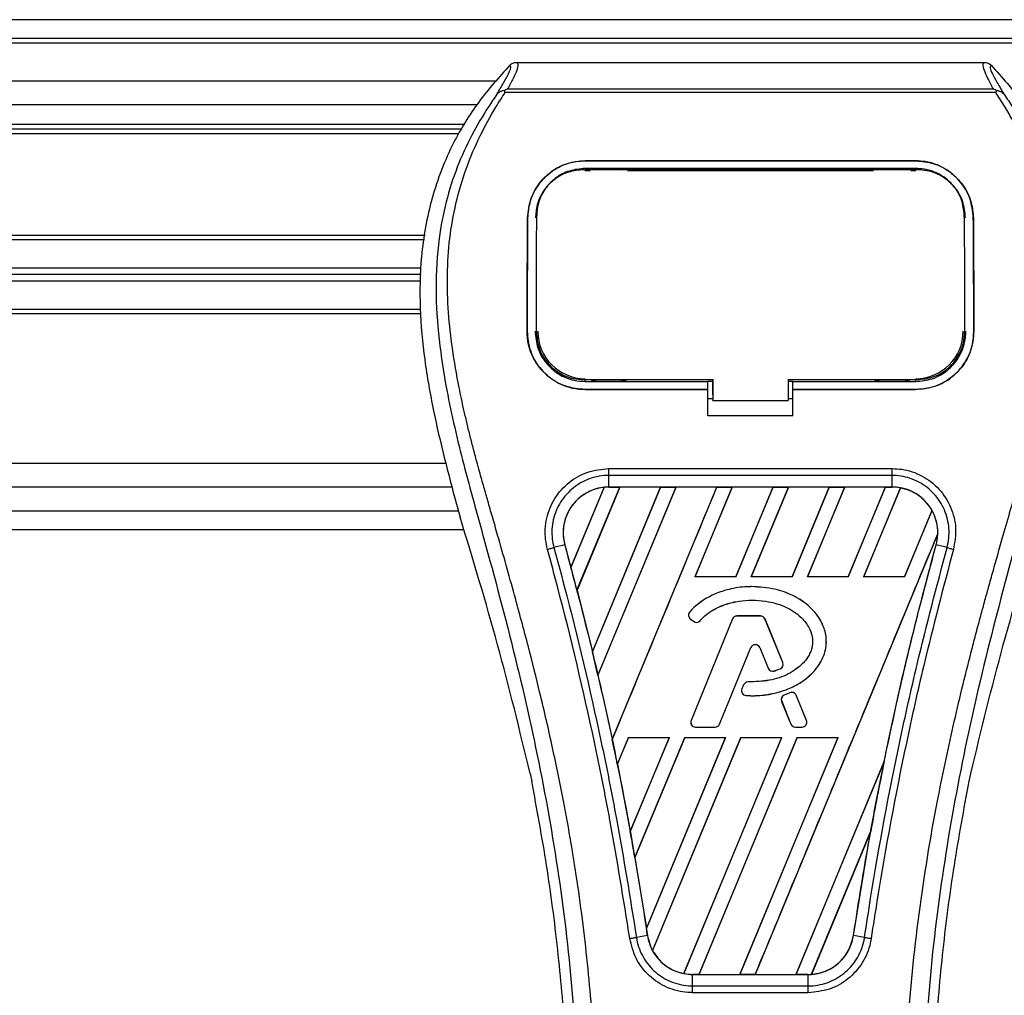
# Model space of a CAD drawing. Header units: millimetres. Extents: x 0 to 420, y 0 to 297.
# Tile 23 of 67: x 77 to 87, y 243 to 252. Entities that reach past the tile are written whole.
import ezdxf

# ---------------------------------------------------------------- set-up
doc = ezdxf.new("R2010")
doc.units = ezdxf.units.MM

msp = doc.modelspace()

# ---------------------------------------------------------------- linework, layer by layer
at = {"color": 7, "linetype": 'Continuous', "lineweight": 25}
for p, q in [((213.20841, 252.19095), (58.2617, 252.19095)), ((213.15305, 252.01209), (60.721, 252.01209)), ((212.97419, 251.96738), (61.83887, 251.96738)), ((81.98115, 251.78703), (86.41116, 251.78703)), ((81.79069, 251.60966), (68.09891, 251.60966)), ((81.89657, 251.53598), (86.49587, 251.53598)), ((81.873, 251.50104), (81.86455, 251.52016)), ((86.51817, 251.50104), (81.873, 251.50104)), ((86.528, 251.5204), (86.51817, 251.50104)), ((81.60561, 251.38609), (68.09891, 251.38609)), ((81.49273, 251.19829), (68.09891, 251.19829)), ((81.46515, 251.15357), (68.09891, 251.15357)), ((81.43048, 251.10886), (68.09891, 251.10886)), ((82.63115, 250.85424), (85.76117, 250.85424)), ((82.63115, 250.85382), (82.63115, 250.85424)), ((85.76117, 250.85382), (82.63115, 250.85382)), ((85.76117, 250.85382), (85.76117, 250.85424)), ((85.76117, 250.78183), (82.63115, 250.78183)), ((82.63115, 250.76165), (82.67744, 250.76165)), ((82.63228, 250.77), (82.63196, 250.77)), ((83.015, 250.7777), (82.69446, 250.7777)), ((83.03201, 250.76165), (85.36032, 250.76165)), ((85.69787, 250.7777), (85.37733, 250.7777)), ((85.71488, 250.76165), (85.76117, 250.76165)), ((82.17233, 250.34061), (82.17131, 250.32076)), ((82.17291, 250.36121), (82.17191, 250.34146)), ((86.2204, 250.34156), (86.21938, 250.36122)), ((86.22103, 250.32077), (86.22, 250.3406)), ((82.08604, 250.31327), (82.08564, 250.31327)), ((86.30629, 250.31327), (86.30669, 250.31327)), ((81.11735, 250.1475), (73.91181, 250.1475)), ((81.10998, 250.10725), (73.91181, 250.10725)), ((81.07826, 249.83897), (73.91181, 249.83897)), ((81.07674, 249.77636), (73.91181, 249.77636)), ((81.07522, 249.71376), (73.91181, 249.71376)), ((81.07034, 249.44548), (73.91181, 249.44548)), ((81.07389, 249.40523), (73.91181, 249.40523)), ((82.08118, 249.23993), (82.08078, 249.23993)), ((82.16869, 249.23184), (82.16896, 249.23133)), ((86.22337, 249.23132), (86.22365, 249.23182)), ((86.31115, 249.23993), (86.31154, 249.23993)), ((82.63115, 248.76421), (82.63115, 248.78218)), ((82.63115, 248.76421), (83.79373, 248.76421)), ((82.702, 248.76842), (83.00745, 248.76842)), ((83.79373, 248.76801), (83.83852, 248.76801)), ((83.79373, 248.69291), (83.79373, 248.76421)), ((83.83852, 248.63953), (83.83852, 248.78657)), ((83.83852, 248.78217), (83.83852, 248.5851)), ((84.55395, 248.78217), (85.77593, 248.78216)), ((84.55395, 248.78217), (84.55395, 248.5851)), ((84.55395, 248.76801), (84.59859, 248.76801)), ((84.59859, 248.76421), (85.76117, 248.76421)), ((84.59859, 248.69291), (84.59859, 248.76421)), ((85.38488, 248.76842), (85.69032, 248.76842)), ((85.76117, 248.76421), (85.76117, 248.78216)), ((82.63115, 248.6886), (82.63115, 248.68821)), ((82.63115, 248.6886), (83.79373, 248.6886)), ((83.79373, 248.68821), (82.63115, 248.68821)), ((83.79373, 248.43916), (83.79373, 248.68821)), ((84.59859, 248.6886), (85.76117, 248.6886)), ((84.59859, 248.43916), (84.59859, 248.68821)), ((85.76117, 248.68821), (84.59859, 248.68821)), ((85.76117, 248.6886), (85.76117, 248.68821)), ((83.79373, 248.60345), (83.83852, 248.60345)), ((83.83852, 248.63953), (83.83852, 248.58871)), ((83.83852, 248.5851), (83.83852, 248.58871)), ((83.83852, 248.5851), (84.55395, 248.5851)), ((84.55395, 248.60345), (84.59859, 248.60345)), ((84.59859, 248.43916), (83.79373, 248.43916)), ((81.31023, 247.98778), (68.09891, 247.98778)), ((82.85434, 247.93979), (85.53798, 247.93979)), ((82.85435, 247.76469), (82.85435, 247.87447)), ((85.53798, 247.87447), (82.85435, 247.87447)), ((85.53798, 247.76469), (85.53798, 247.87447)), ((81.37197, 247.76421), (68.09891, 247.76421)), ((82.49655, 247.00384), (82.81017, 247.76166)), ((82.81165, 247.76237), (82.49664, 247.00186)), ((82.55319, 246.78785), (82.95772, 247.76448)), ((82.95869, 247.76393), (82.55379, 246.78717)), ((83.34349, 247.76393), (82.69895, 246.20703)), ((82.69901, 246.20512), (83.34491, 247.76448)), ((83.49011, 247.76448), (82.75173, 245.98188)), ((82.7523, 245.9812), (83.49108, 247.76393)), ((85.53798, 247.76469), (82.85435, 247.76469)), ((82.85435, 247.76448), (82.85435, 247.76469)), ((82.85435, 247.76448), (82.95772, 247.76448)), ((82.88679, 245.37317), (83.8773, 247.76448)), ((82.95772, 247.76448), (82.95869, 247.76393)), ((83.34349, 247.76393), (82.95869, 247.76393)), ((83.34491, 247.76448), (83.34349, 247.76393)), ((83.34491, 247.76448), (83.49011, 247.76448)), ((83.49108, 247.76393), (83.49011, 247.76448)), ((83.87588, 247.76393), (83.49108, 247.76393)), ((84.0225, 247.76448), (83.67048, 246.91463)), ((83.67172, 246.91546), (84.02346, 247.76393)), ((83.8773, 247.76448), (83.87588, 247.76393)), ((83.8773, 247.76448), (84.0225, 247.76448)), ((84.02346, 247.76393), (84.0225, 247.76448)), ((84.40826, 247.76393), (84.02346, 247.76393)), ((84.40826, 247.76393), (84.05711, 246.91546)), ((84.05767, 246.91463), (84.40969, 247.76448)), ((84.55488, 247.76448), (84.20286, 246.91463)), ((84.2041, 246.91546), (84.55585, 247.76393)), ((84.40969, 247.76448), (84.40826, 247.76393)), ((84.40969, 247.76448), (84.55488, 247.76448)), ((84.55585, 247.76393), (84.55488, 247.76448)), ((84.94065, 247.76393), (84.55585, 247.76393)), ((84.94065, 247.76393), (84.5895, 246.91546)), ((84.59005, 246.91463), (84.94207, 247.76448)), ((85.08727, 247.76448), (84.73525, 246.91463)), ((84.73649, 246.91546), (85.08823, 247.76393)), ((84.94207, 247.76448), (84.94065, 247.76393)), ((84.94207, 247.76448), (85.08727, 247.76448)), ((85.08823, 247.76393), (85.08727, 247.76448)), ((85.47304, 247.76393), (85.08823, 247.76393)), ((85.47304, 247.76393), (85.12189, 246.91546)), ((85.12244, 246.91463), (85.47446, 247.76448)), ((85.61666, 247.75726), (85.26764, 246.91463)), ((85.26887, 246.91546), (85.61755, 247.75653)), ((85.47446, 247.76448), (85.47304, 247.76393)), ((85.47446, 247.76448), (85.53798, 247.76448)), ((85.53798, 247.76448), (85.53798, 247.76469)), ((60.721, 247.54064), (81.42928, 247.54064)), ((81.4111, 247.60416), (81.44674, 247.47962)), ((85.91427, 247.54359), (85.65427, 246.91546)), ((85.65482, 246.91463), (85.91513, 247.54307)), ((58.2617, 247.36178), (81.48139, 247.36178)), ((85.96984, 247.3246), (84.2401, 243.14866)), ((82.43761, 247.21767), (82.33518, 247.19095)), ((82.43838, 247.21788), (82.43761, 247.21767)), ((82.43838, 247.21788), (82.49655, 247.00384)), ((85.95395, 247.21788), (85.95472, 247.21767)), ((86.05714, 247.19095), (85.95472, 247.21767)), ((83.67172, 246.91546), (83.67048, 246.91463)), ((84.05767, 246.91463), (83.67048, 246.91463)), ((84.05711, 246.91546), (83.67172, 246.91546)), ((84.05767, 246.91463), (84.05711, 246.91546)), ((84.2041, 246.91546), (84.20286, 246.91463)), ((84.59005, 246.91463), (84.20286, 246.91463)), ((84.5895, 246.91546), (84.2041, 246.91546)), ((84.59005, 246.91463), (84.5895, 246.91546)), ((84.73649, 246.91546), (84.73525, 246.91463)), ((85.12244, 246.91463), (84.73525, 246.91463)), ((85.12189, 246.91546), (84.73649, 246.91546)), ((85.12244, 246.91463), (85.12189, 246.91546)), ((85.26887, 246.91546), (85.26764, 246.91463)), ((85.65482, 246.91463), (85.26764, 246.91463)), ((85.65427, 246.91546), (85.26887, 246.91546)), ((85.65482, 246.91463), (85.65427, 246.91546)), ((82.55379, 246.78717), (82.55319, 246.78785)), ((82.55379, 246.78717), (82.69895, 246.20703)), ((84.20697, 246.82134), (84.20697, 246.82165)), ((83.62138, 246.58224), (83.62115, 246.58244)), ((83.62642, 246.5181), (83.62622, 246.51786)), ((83.62622, 246.51786), (83.65544, 246.49348)), ((83.62642, 246.5181), (83.65564, 246.49372)), ((84.02645, 246.51555), (83.63368, 245.55354)), ((84.02674, 246.51543), (83.63397, 245.55342)), ((84.02674, 246.51543), (84.02645, 246.51555)), ((84.06837, 246.5434), (84.06837, 246.54371)), ((84.29192, 246.54371), (84.06837, 246.54371)), ((84.29192, 246.5434), (84.06837, 246.5434)), ((84.29192, 246.5434), (84.29192, 246.54371)), ((84.33355, 246.51543), (84.33384, 246.51555)), ((84.50218, 246.10239), (84.33355, 246.51543)), ((84.50247, 246.10251), (84.33384, 246.51555)), ((83.65564, 246.49372), (83.65544, 246.49348)), ((83.71836, 246.49874), (83.7186, 246.49853)), ((83.9038, 245.51943), (84.19956, 246.24381)), ((83.90409, 245.51931), (84.19985, 246.2437)), ((84.19956, 246.24381), (84.19985, 246.2437)), ((84.28397, 246.24381), (84.28368, 246.2437)), ((84.28368, 246.2437), (84.36336, 246.04852)), ((84.28397, 246.24381), (84.36365, 246.04864)), ((82.69901, 246.20512), (82.69895, 246.20703)), ((84.36365, 246.04864), (84.36336, 246.04852)), ((84.47768, 246.04382), (84.4778, 246.04353)), ((84.50218, 246.10239), (84.50247, 246.10251)), ((82.7523, 245.9812), (82.75173, 245.98188)), ((84.41838, 246.02262), (84.41847, 246.02232)), ((84.13111, 245.89117), (84.11514, 245.853)), ((84.11543, 245.85288), (84.11514, 245.853)), ((84.1314, 245.89105), (84.11543, 245.85288)), ((84.1314, 245.89105), (84.13111, 245.89117)), ((84.17285, 245.91865), (84.17285, 245.91897)), ((84.15429, 245.79063), (84.15427, 245.79032)), ((84.56922, 245.8171), (84.51532, 245.79395)), ((84.51544, 245.79366), (84.51532, 245.79395)), ((84.56934, 245.81681), (84.51544, 245.79366)), ((84.56934, 245.81681), (84.56922, 245.8171)), ((84.62871, 245.79249), (84.629, 245.79261)), ((84.72632, 245.55342), (84.62871, 245.79249)), ((84.72661, 245.55354), (84.629, 245.79261)), ((84.49156, 245.73535), (84.49127, 245.73524)), ((84.49127, 245.73524), (84.57943, 245.51931)), ((84.49156, 245.73535), (84.57972, 245.51943)), ((83.63397, 245.55342), (83.63368, 245.55354)), ((83.67559, 245.49146), (83.86218, 245.49146)), ((83.67559, 245.49146), (83.67559, 245.49115)), ((83.67559, 245.49115), (83.86218, 245.49115)), ((83.86218, 245.49146), (83.86218, 245.49115)), ((83.9038, 245.51943), (83.90409, 245.51931)), ((84.57972, 245.51943), (84.57943, 245.51931)), ((84.62134, 245.49146), (84.62134, 245.49115)), ((84.62134, 245.49146), (84.68469, 245.49146)), ((84.62134, 245.49115), (84.68469, 245.49115)), ((84.68469, 245.49146), (84.68469, 245.49115)), ((84.72632, 245.55342), (84.72661, 245.55354)), ((83.04075, 245.39433), (82.93524, 245.13961)), ((82.93581, 245.13885), (83.04129, 245.39353)), ((83.04075, 245.39433), (83.42794, 245.39433)), ((83.04075, 245.39433), (83.04129, 245.39353)), ((83.04129, 245.39353), (83.42674, 245.39353)), ((83.05818, 244.50166), (83.42794, 245.39433)), ((83.42674, 245.39353), (83.0582, 244.50403)), ((83.57314, 245.39433), (83.1018, 244.25643)), ((83.10243, 244.25552), (83.57367, 245.39353)), ((83.21095, 243.58518), (83.96033, 245.39433)), ((83.95913, 245.39353), (83.21103, 243.58817)), ((84.10552, 245.39433), (83.26886, 243.37445)), ((83.26982, 243.37385), (84.10606, 245.39353)), ((83.42674, 245.39353), (83.42794, 245.39433)), ((84.49151, 245.39353), (83.56487, 243.15742)), ((83.56582, 243.15663), (84.49271, 245.39433)), ((83.57314, 245.39433), (83.96033, 245.39433)), ((83.57314, 245.39433), (83.57367, 245.39353)), ((83.57367, 245.39353), (83.95913, 245.39353)), ((84.63791, 245.39433), (83.70772, 243.14866)), ((83.70924, 243.14925), (84.63844, 245.39353)), ((83.95913, 245.39353), (83.96033, 245.39433)), ((85.0239, 245.39353), (84.09387, 243.14925)), ((84.09491, 243.14866), (85.0251, 245.39433)), ((84.10552, 245.39433), (84.49271, 245.39433)), ((84.10552, 245.39433), (84.10606, 245.39353)), ((84.10606, 245.39353), (84.49151, 245.39353)), ((84.49151, 245.39353), (84.49271, 245.39433)), ((84.63791, 245.39433), (85.0251, 245.39433)), ((84.63791, 245.39433), (84.63844, 245.39353)), ((84.63844, 245.39353), (85.0239, 245.39353)), ((85.0239, 245.39353), (85.0251, 245.39433)), ((82.93581, 245.13885), (82.93524, 245.13961)), ((82.93581, 245.13885), (83.0582, 244.50403)), ((85.46208, 245.16615), (84.62626, 243.14925)), ((84.62729, 243.14866), (85.46204, 245.16392)), ((82.10973, 245.05318), (82.12546, 244.97846)), ((86.26686, 244.97846), (86.2826, 245.05318)), ((85.3351, 244.50693), (84.77289, 243.14963)), ((84.77446, 243.15033), (85.33354, 244.50083)), ((85.17057, 243.51692), (85.33354, 244.50083)), ((83.10243, 244.25552), (83.1018, 244.25643)), ((83.10243, 244.25552), (83.21103, 243.58817)), ((83.22097, 243.5168), (83.11592, 243.49957)), ((83.22123, 243.51684), (83.22097, 243.5168)), ((85.17057, 243.51692), (85.17135, 243.5168)), ((85.27641, 243.49957), (85.17135, 243.5168)), ((83.64842, 243.14866), (83.64842, 243.14847)), ((83.70772, 243.14866), (83.64842, 243.14866)), ((83.64842, 243.0404), (83.64842, 243.14847)), ((83.64842, 243.14847), (84.7439, 243.14847)), ((83.70772, 243.14866), (83.70924, 243.14925)), ((83.70924, 243.14925), (84.09387, 243.14925)), ((84.09387, 243.14925), (84.09491, 243.14866)), ((84.2401, 243.14866), (84.09491, 243.14866)), ((84.2401, 243.14866), (84.24163, 243.14925)), ((84.24163, 243.14925), (84.62626, 243.14925)), ((84.62626, 243.14925), (84.62729, 243.14866)), ((84.7439, 243.14866), (84.62729, 243.14866)), ((84.7439, 243.14866), (84.7439, 243.14847)), ((84.7439, 243.0404), (84.7439, 243.14847)), ((84.7439, 242.97615), (83.64841, 242.97615)), ((83.64842, 243.0404), (84.7439, 243.0404))]:
    msp.add_line(p, q, dxfattribs=at)
at = {"color": 7, "linetype": 'Continuous', "lineweight": 25, "flags": 128}
for points in [[(82.62098, 250.77002), (82.63116, 250.77), (82.63196, 250.77)], [(82.61639, 248.78218), (83.20772, 248.78218), (83.83852, 248.78217)]]:
    msp.add_lwpolyline(points, dxfattribs=at)
at = {"color": 7, "linetype": 'Continuous', "lineweight": 25}
for centre, radius, start, end in [((82.63115, 249.23979), 0.44871, 180, 270), ((85.76117, 249.23979), 0.44871, 270, 0), ((82.85435, 247.33255), 0.43193, 90, 95.672482), ((85.53798, 247.33255), 0.43193, 79.504419, 90), ((85.53798, 247.33255), 0.43193, 358.944799, 29.169256), ((52.24873, 238.89508), 31.31543, 14.59831, 15.003317), ((83.65522, 246.55263), 0.04527, 138.805903, 230.16689), ((83.65522, 246.55263), 0.04496, 138.805903, 230.16689), ((84.06837, 246.49844), 0.04527, 90, 157.790712), ((84.06837, 246.49844), 0.04496, 90, 157.790712), ((84.29192, 246.49844), 0.04527, 22.209291, 90), ((84.29192, 246.49844), 0.04496, 22.209291, 90), ((83.68444, 246.52825), 0.04527, 230.16689, 318.977091), ((83.68444, 246.52825), 0.04496, 230.16689, 318.977091), ((84.24176, 246.22658), 0.04559, 22.209261, 157.790711), ((84.24176, 246.22658), 0.04527, 22.209261, 157.790711), ((52.24873, 238.89508), 31.31543, 13.079561, 13.499245), ((84.40528, 246.06563), 0.04527, 202.209261, 286.934979), ((84.40528, 246.06563), 0.04496, 202.209261, 286.934979), ((84.46056, 246.0854), 0.04496, 292.378703, 22.209291), ((84.46056, 246.0854), 0.04527, 292.378703, 22.209291), ((84.1569, 245.83552), 0.04527, 157.290493, 266.671349), ((84.1569, 245.83552), 0.04496, 157.290493, 266.671349), ((84.17288, 245.87369), 0.04527, 90.034995, 157.290493), ((84.17288, 245.87369), 0.04496, 90.034995, 157.290493), ((84.53319, 245.75235), 0.04527, 113.245837, 202.209268), ((84.53319, 245.75235), 0.04496, 113.245837, 202.209268), ((84.58708, 245.7755), 0.04527, 22.209257, 113.245837), ((84.58708, 245.7755), 0.04496, 22.209257, 113.245837), ((83.67559, 245.53642), 0.04527, 157.790712, 270), ((83.67559, 245.53642), 0.04496, 157.790712, 270), ((83.86218, 245.53642), 0.04496, 270, 337.790711), ((83.86218, 245.53642), 0.04527, 270, 337.790711), ((84.62134, 245.53642), 0.04527, 202.209268, 270), ((84.62134, 245.53642), 0.04496, 202.209268, 270), ((84.68469, 245.53642), 0.04527, 270, 22.209257), ((84.68469, 245.53642), 0.04496, 270, 22.209257), ((52.24873, 238.89508), 31.31543, 11.50231, 11.938732), ((116.1436, 238.89508), 31.31543, 168.452296, 169.676611), ((52.24873, 238.89508), 31.31543, 9.857872, 10.313596), ((52.24873, 238.89508), 31.31543, 8.487123, 8.613574), ((83.64842, 243.58058), 0.43193, 188.487123, 208.505607), ((83.64842, 243.58058), 0.43193, 258.975145, 270), ((84.7439, 243.58058), 0.43193, 270, 273.848225)]:
    msp.add_arc(centre, radius, start, end, dxfattribs=at)
for centre, major_axis, start_param, end_param in [((83.18313, 247.19637), (0.65762, -0.2724), 2.4758381, 2.4783482), ((85.29964, 247.43128), (0.47671, -0.19746), 1.2366218, 1.2388756), ((85.7215, 247.25654), (0.36707, -0.15204), 1.3956244, 1.3981763), ((85.1482, 247.49401), (0.77962, -0.32293), 0.2126997, 0.2177966), ((25.31426, 250.0517), (53.87304, -22.31494), 0.3871172, 0.3871554), ((25.01137, 250.17716), (54.47885, -22.56588), 0.3541373, 0.3541766), ((106.32457, 242.96226), (19.63955, -8.13497), 3.4705541, 3.4706731), ((24.85993, 250.23989), (54.78176, -22.69135), 0.3367929, 0.3368383), ((144.85396, 227.00286), (57.42509, -23.78625), 3.2646071, 3.2647237), ((24.70849, 250.30262), (55.08467, -22.81682), 0.3187494, 0.3188063), ((83.46611, 243.6561), (0.36466, -0.15105), 4.5226294, 4.5255134), ((83.88796, 243.48136), (0.47912, -0.19846), 4.3691473, 4.3715621), ((84.41888, 243.71521), (0.6501, -0.26928), 5.5949939, 5.5976427)]:
    msp.add_ellipse(centre, major_axis=major_axis, ratio=0.8660474, start_param=start_param, end_param=end_param, dxfattribs=at)
for points, knots in [([(81.91651, 251.75956), (81.81541, 251.64612), (81.6133, 251.41934), (81.35546, 250.99902), (81.16469, 250.50552), (81.06923, 249.97385), (81.06006, 249.45889), (81.10551, 248.97046), (81.21445, 248.34907), (81.33364, 247.89757), (81.4111, 247.60416)], [0, 0, 0, 0, 0.1031683, 0.2062443, 0.3333907, 0.460684, 0.5714271, 0.6826455, 0.793763, 1, 1, 1, 1]), ([(81.79462, 251.48298), (81.8169, 251.52083), (81.86166, 251.59684), (81.90803, 251.68107), (81.93234, 251.74117), (81.92179, 251.75342), (81.91651, 251.75956)], [0, 0, 0, 0, 0.24872742, 0.49949886, 0.74927865, 1, 1, 1, 1]), ([(81.98115, 251.78703), (81.98713, 251.78111), (81.99908, 251.76927), (81.98615, 251.71487), (81.95334, 251.63901), (81.9154, 251.57015), (81.89657, 251.53598)], [0, 0, 0, 0, 0.2575936, 0.5147329, 0.7591509, 1, 1, 1, 1]), ([(81.91651, 251.75956), (81.92091, 251.76364), (81.92975, 251.77184), (81.94579, 251.78034), (81.96307, 251.78603), (81.97511, 251.7867), (81.98115, 251.78703)], [0, 0, 0, 0, 0.2491591, 0.4999762, 0.7491747, 1, 1, 1, 1]), ([(86.49587, 251.53598), (86.47742, 251.5704), (86.44061, 251.63908), (86.40765, 251.71478), (86.39361, 251.76919), (86.4053, 251.78108), (86.41116, 251.78703)], [0, 0, 0, 0, 0.2424224, 0.4838284, 0.7414574, 1, 1, 1, 1]), ([(86.41116, 251.78703), (86.42318, 251.78564), (86.44123, 251.78355), (86.46257, 251.77181), (86.4714, 251.76364), (86.47583, 251.75954)], [0, 0, 0, 0, 0.4987145, 0.7487494, 1, 1, 1, 1]), ([(86.47583, 251.75954), (86.47045, 251.75348), (86.4597, 251.74138), (86.48332, 251.68204), (86.52966, 251.59793), (86.57496, 251.52141), (86.59769, 251.483)], [0, 0, 0, 0, 0.2514408, 0.5015673, 0.7498635, 1, 1, 1, 1]), ([(86.47583, 251.75954), (86.57693, 251.64611), (86.77903, 251.41933), (87.03687, 250.99901), (87.22763, 250.50552), (87.32309, 249.97385), (87.33227, 249.45889), (87.28681, 248.97046), (87.17788, 248.34907), (87.05869, 247.89757), (86.98123, 247.60416)], [0, 0, 0, 0, 0.1031668, 0.2062413, 0.3333882, 0.460682, 0.5714255, 0.6826443, 0.7937622, 1, 1, 1, 1]), ([(81.86424, 251.52034), (81.87456, 251.52598), (81.88507, 251.53172), (81.89635, 251.5359), (81.89656, 251.53598)], [0, 0, 0, 0, 0.9812431, 1, 1, 1, 1]), ([(86.49586, 251.53598), (86.49608, 251.53591), (86.50778, 251.53198), (86.51799, 251.52613), (86.528, 251.5204)], [0, 0, 0, 0, 0.0189016, 1, 1, 1, 1]), ([(81.79454, 251.4829), (81.76782, 251.44396), (81.6869, 251.32602), (81.55355, 251.10061), (81.41457, 250.79795), (81.30786, 250.46749), (81.23428, 250.08174), (81.20913, 249.64285), (81.24102, 249.16149), (81.32837, 248.6038), (81.47678, 247.97516), (81.71261, 247.13562), (81.97609, 246.15166), (82.22996, 245.01515), (82.42108, 243.86724), (82.54302, 242.7102), (82.55693, 241.93591), (82.56388, 241.54888)], [0, 0, 0, 0, 0.0171315, 0.0518789, 0.0867888, 0.1216172, 0.1567305, 0.2033881, 0.2503481, 0.2972709, 0.3674165, 0.4376773, 0.5502447, 0.6628473, 0.7753466, 0.8877074, 1, 1, 1, 1]), ([(82.74206, 241.54295), (82.73862, 241.80532), (82.73159, 242.34155), (82.66884, 243.15664), (82.57015, 243.97905), (82.44803, 244.69338), (82.32262, 245.30166), (82.21128, 245.78725), (82.08956, 246.26967), (81.95525, 246.76828), (81.83968, 247.17858), (81.75444, 247.47567), (81.71137, 247.62692), (81.67089, 247.76954), (81.6358, 247.89382), (81.6013, 248.01826), (81.57061, 248.1346), (81.53896, 248.25847), (81.50986, 248.37757), (81.48324, 248.49183), (81.45911, 248.60125), (81.41903, 248.79511), (81.37207, 249.06584), (81.33201, 249.42331), (81.3211, 249.77225), (81.34282, 250.11977), (81.40326, 250.45946), (81.50093, 250.78836), (81.63325, 251.09614), (81.74936, 251.30452), (81.83, 251.43492), (81.85899, 251.47949), (81.873, 251.50104)], [0, 0, 0, 0, 0.0757702, 0.1548571, 0.2359051, 0.3148505, 0.3639911, 0.4151955, 0.4586591, 0.5076202, 0.5642678, 0.5817192, 0.5968623, 0.6096795, 0.624536, 0.6341631, 0.6469813, 0.6592987, 0.6711121, 0.6824202, 0.6932232, 0.7035232, 0.739704, 0.7727671, 0.8079075, 0.8413785, 0.8748477, 0.9102013, 0.9450667, 0.9801292, 0.9903909, 1, 1, 1, 1]), ([(81.86441, 251.52013), (81.86386, 251.52003), (81.85434, 251.51829), (81.8363, 251.51307), (81.81272, 251.50093), (81.80061, 251.48892), (81.79462, 251.48298)], [0, 0, 0, 0, 0.0200108, 0.3469957, 0.676674, 1, 1, 1, 1]), ([(85.65027, 241.54295), (85.65672, 241.90668), (85.66963, 242.63402), (85.78215, 243.71986), (85.93742, 244.67477), (86.11257, 245.50193), (86.23941, 246.02354), (86.3283, 246.36474), (86.36997, 246.52128), (86.41097, 246.67219), (86.45176, 246.81981), (86.49452, 246.97269), (86.54097, 247.13708), (86.59748, 247.33474), (86.65758, 247.54452), (86.71969, 247.7635), (86.7798, 247.9754), (86.84163, 248.20952), (86.90198, 248.45662), (86.97356, 248.78725), (87.03971, 249.18511), (87.075, 249.65835), (87.05874, 250.02341), (87.02008, 250.28555), (86.98559, 250.45296), (86.94115, 250.62108), (86.88862, 250.78106), (86.82659, 250.9387), (86.75791, 251.08914), (86.68325, 251.23354), (86.60251, 251.37185), (86.54767, 251.45586), (86.51817, 251.50104)], [0, 0, 0, 0, 0.1050162, 0.2100001, 0.3148093, 0.3841756, 0.4540228, 0.4697491, 0.4859574, 0.5007826, 0.5148922, 0.5301685, 0.5466097, 0.5642069, 0.5895177, 0.6096146, 0.6299353, 0.6531323, 0.6795668, 0.7034488, 0.7509822, 0.7962784, 0.8412589, 0.8577085, 0.8747396, 0.8922462, 0.9101144, 0.9261934, 0.9450023, 0.962977, 0.9800887, 1, 1, 1, 1]), ([(86.59777, 251.48293), (86.62449, 251.44397), (86.70542, 251.32602), (86.83878, 251.10061), (86.97776, 250.79795), (87.08447, 250.46749), (87.15805, 250.08174), (87.18319, 249.64285), (87.15131, 249.16149), (87.06396, 248.6038), (86.91555, 247.97516), (86.67971, 247.13562), (86.41624, 246.15166), (86.16237, 245.01515), (85.97124, 243.86724), (85.8493, 242.7102), (85.83539, 241.93591), (85.82844, 241.54888)], [0, 0, 0, 0, 0.01713512, 0.05188236, 0.08679215, 0.12162042, 0.15673365, 0.20339108, 0.2503509, 0.29727352, 0.3674188, 0.43767936, 0.55024637, 0.66284852, 0.77534741, 0.88770778, 1, 1, 1, 1]), ([(86.59769, 251.483), (86.5917, 251.48894), (86.57959, 251.50094), (86.55602, 251.51308), (86.538, 251.51829), (86.52851, 251.52003), (86.52799, 251.52013)], [0, 0, 0, 0, 0.32361461, 0.65359013, 0.98086966, 1, 1, 1, 1]), ([(82.08564, 250.31327), (82.09256, 250.37666), (82.10642, 250.50341), (82.20759, 250.66951), (82.3548, 250.79188), (82.50727, 250.84802), (82.60094, 250.85272), (82.63115, 250.85424)], [0, 0, 0, 0, 0.2254673, 0.4508536, 0.6773692, 0.8959117, 1, 1, 1, 1]), ([(82.63115, 250.85382), (82.57324, 250.8484), (82.45751, 250.83759), (82.3017, 250.75407), (82.17697, 250.6277), (82.09989, 250.47318), (82.09027, 250.36209), (82.08604, 250.31327)], [0, 0, 0, 0, 0.1986654, 0.3969886, 0.6042242, 0.8260387, 1, 1, 1, 1]), ([(85.76117, 250.85424), (85.81923, 250.84881), (85.93524, 250.83796), (86.09154, 250.75401), (86.21633, 250.62706), (86.293, 250.47245), (86.30252, 250.36175), (86.30669, 250.31327)], [0, 0, 0, 0, 0.1991311, 0.3979316, 0.6058895, 0.8273797, 1, 1, 1, 1]), ([(86.30629, 250.31327), (86.29935, 250.37666), (86.28548, 250.50343), (86.18423, 250.66942), (86.03702, 250.7917), (85.88466, 250.84765), (85.79118, 250.85232), (85.76117, 250.85382)], [0, 0, 0, 0, 0.22565954, 0.45124755, 0.67796823, 0.89662642, 1, 1, 1, 1]), ([(82.63115, 250.78183), (82.58072, 250.77709), (82.47992, 250.76762), (82.34436, 250.6943), (82.23675, 250.58392), (82.17107, 250.45021), (82.1631, 250.35483), (82.1596, 250.31294)], [0, 0, 0, 0, 0.2000051, 0.3997225, 0.6073327, 0.8275308, 1, 1, 1, 1]), ([(82.62098, 250.77002), (82.5708, 250.76548), (82.47045, 250.7564), (82.33666, 250.68458), (82.23549, 250.57751), (82.18076, 250.45609), (82.17477, 250.37411), (82.17233, 250.34061)], [0, 0, 0, 0, 0.2128654, 0.4257218, 0.6387225, 0.8523499, 1, 1, 1, 1]), ([(85.77134, 250.77002), (85.76795, 250.77001), (85.41008, 250.7695), (84.36373, 250.7701), (83.32076, 250.77004), (82.63228, 250.77)], [0, 0, 0, 0, 0.0032392, 0.3420114, 1, 1, 1, 1]), ([(82.69446, 250.7777), (82.69932, 250.77732), (82.70826, 250.77663), (82.71574, 250.77207), (82.71915, 250.77)], [0, 0, 0, 0, 0.5442305, 1, 1, 1, 1]), ([(82.9898, 250.76997), (82.99432, 250.7725), (83.00214, 250.77686), (83.01119, 250.77745), (83.015, 250.7777)], [0, 0, 0, 0, 0.5788371, 1, 1, 1, 1]), ([(85.37733, 250.7777), (85.3822, 250.77732), (85.39117, 250.77662), (85.39868, 250.77204), (85.40212, 250.76995)], [0, 0, 0, 0, 0.5420065, 1, 1, 1, 1]), ([(85.67271, 250.76999), (85.67722, 250.77251), (85.68503, 250.77686), (85.69406, 250.77745), (85.69787, 250.7777)], [0, 0, 0, 0, 0.5782449, 1, 1, 1, 1]), ([(86.23273, 250.31294), (86.22686, 250.36778), (86.21514, 250.47744), (86.12787, 250.62142), (86.00077, 250.72741), (85.86896, 250.77631), (85.78779, 250.78046), (85.76117, 250.78183)], [0, 0, 0, 0, 0.2255211, 0.4509943, 0.6767202, 0.8940147, 1, 1, 1, 1]), ([(86.22, 250.3406), (86.21484, 250.3901), (86.20451, 250.48914), (86.12599, 250.61881), (86.01085, 250.71446), (85.88532, 250.76335), (85.80327, 250.76815), (85.77134, 250.77002)], [0, 0, 0, 0, 0.2177322, 0.4355788, 0.6507548, 0.8640725, 1, 1, 1, 1]), ([(82.16896, 249.23133), (82.16896, 249.23414), (82.16929, 249.40463), (82.16991, 249.67119), (82.17103, 250.02871), (82.17183, 250.22784), (82.17229, 250.33134), (82.17233, 250.34061)], [0, 0, 0, 0, 0.0075194, 0.4566651, 0.7153557, 0.9745252, 1, 1, 1, 1]), ([(86.22, 250.3406), (86.22004, 250.33134), (86.2208, 250.15994), (86.2218, 249.89039), (86.22275, 249.53136), (86.22317, 249.33426), (86.22336, 249.23413), (86.22337, 249.23132)], [0, 0, 0, 0, 0.0254662, 0.4713629, 0.7317873, 0.9924644, 1, 1, 1, 1]), ([(82.08078, 249.23993), (82.08106, 249.32991), (82.08176, 249.55508), (82.0832, 249.91448), (82.08482, 250.18021), (82.08564, 250.31327)], [0, 0, 0, 0, 0.249392, 0.6241438, 1, 1, 1, 1]), ([(82.08604, 250.31327), (82.08499, 250.13654), (82.0834, 249.87098), (82.08202, 249.51138), (82.08146, 249.33044), (82.08118, 249.23993)], [0, 0, 0, 0, 0.4985433, 0.7491675, 1, 1, 1, 1]), ([(86.31115, 249.23993), (86.31087, 249.32992), (86.31018, 249.55511), (86.30873, 249.91456), (86.3071, 250.18023), (86.30629, 250.31327)], [0, 0, 0, 0, 0.2493778, 0.6241217, 1, 1, 1, 1]), ([(86.30669, 250.31327), (86.30774, 250.1365), (86.30932, 249.87088), (86.31071, 249.51132), (86.31126, 249.33042), (86.31154, 249.23993)], [0, 0, 0, 0, 0.4985836, 0.7491897, 1, 1, 1, 1]), ([(82.63115, 248.68821), (82.56941, 248.69427), (82.44593, 248.70638), (82.28128, 248.80081), (82.15685, 248.93984), (82.09014, 249.09511), (82.08348, 249.19822), (82.08078, 249.23993)], [0, 0, 0, 0, 0.21341182, 0.42681727, 0.64048529, 0.85457431, 1, 1, 1, 1]), ([(82.08118, 249.23993), (82.08708, 249.17803), (82.0989, 249.05422), (82.19367, 248.88882), (82.33339, 248.76409), (82.48823, 248.69802), (82.59051, 248.69128), (82.63115, 248.6886)], [0, 0, 0, 0, 0.2152728, 0.4305775, 0.6450792, 0.8589771, 1, 1, 1, 1]), ([(82.15634, 249.23979), (82.1615, 249.18631), (82.17182, 249.07936), (82.25385, 248.93655), (82.37471, 248.82899), (82.50827, 248.77225), (82.59632, 248.76648), (82.63115, 248.76421)], [0, 0, 0, 0, 0.2155433, 0.4311178, 0.6459265, 0.8599501, 1, 1, 1, 1]), ([(82.16896, 249.23133), (82.17383, 249.18075), (82.18359, 249.07957), (82.26114, 248.94451), (82.37537, 248.84294), (82.50119, 248.78967), (82.58389, 248.78429), (82.61639, 248.78218)], [0, 0, 0, 0, 0.2161227, 0.4322836, 0.6474825, 0.8614599, 1, 1, 1, 1]), ([(86.31154, 249.23993), (86.30563, 249.178), (86.29381, 249.05413), (86.19902, 248.88858), (86.05915, 248.76375), (85.90418, 248.69763), (85.80183, 248.69089), (85.76117, 248.68821)], [0, 0, 0, 0, 0.2152168, 0.4304623, 0.6450993, 0.8590403, 1, 1, 1, 1]), ([(85.76117, 248.6886), (85.82288, 248.69465), (85.94629, 248.70676), (86.11076, 248.80115), (86.23511, 248.94001), (86.3018, 249.09515), (86.30846, 249.19823), (86.31115, 249.23993)], [0, 0, 0, 0, 0.2134298, 0.4268559, 0.6403481, 0.8544905, 1, 1, 1, 1]), ([(85.76117, 248.76421), (85.81443, 248.76943), (85.92095, 248.77988), (86.06295, 248.86133), (86.17028, 248.98121), (86.22782, 249.11502), (86.23364, 249.20389), (86.23598, 249.23979)], [0, 0, 0, 0, 0.2134822, 0.4269583, 0.6406207, 0.8548221, 1, 1, 1, 1]), ([(85.77593, 248.78216), (85.82603, 248.78708), (85.92623, 248.79691), (86.05985, 248.87357), (86.16101, 248.98644), (86.21557, 249.11287), (86.22112, 249.19709), (86.22337, 249.23132)], [0, 0, 0, 0, 0.212876, 0.4257362, 0.6390345, 0.8533124, 1, 1, 1, 1]), ([(82.702, 248.76842), (82.69925, 248.77082), (82.69461, 248.77484), (82.68958, 248.77943), (82.68728, 248.78162), (82.68669, 248.78218)], [0, 0, 0, 0, 0.52171255, 0.87814343, 1, 1, 1, 1]), ([(82.73356, 248.78218), (82.73279, 248.78119), (82.72895, 248.77624), (82.71798, 248.77035), (82.70751, 248.76908), (82.702, 248.76842)], [0, 0, 0, 0, 0.1064229, 0.5308645, 1, 1, 1, 1]), ([(83.00745, 248.76842), (83.00249, 248.76896), (82.99257, 248.77002), (82.98152, 248.77556), (82.97719, 248.78079), (82.97603, 248.78218)], [0, 0, 0, 0, 0.4233453, 0.8466836, 1, 1, 1, 1]), ([(83.02274, 248.78218), (83.02216, 248.78162), (83.01961, 248.77916), (83.01452, 248.77457), (83.00989, 248.77054), (83.00745, 248.76842)], [0, 0, 0, 0, 0.1217656, 0.5374861, 1, 1, 1, 1]), ([(85.38488, 248.76842), (85.38213, 248.77082), (85.37749, 248.77484), (85.37247, 248.77942), (85.37016, 248.78161), (85.36958, 248.78216)], [0, 0, 0, 0, 0.522407, 0.8793122, 1, 1, 1, 1]), ([(85.41642, 248.78216), (85.41566, 248.78117), (85.41182, 248.77623), (85.40086, 248.77035), (85.39038, 248.76909), (85.38488, 248.76842)], [0, 0, 0, 0, 0.1058158, 0.5305457, 1, 1, 1, 1]), ([(85.69032, 248.76842), (85.68536, 248.76896), (85.67545, 248.77002), (85.66441, 248.77555), (85.66007, 248.78077), (85.65893, 248.78216)], [0, 0, 0, 0, 0.4236642, 0.8473213, 1, 1, 1, 1]), ([(85.70559, 248.78216), (85.70502, 248.78161), (85.70247, 248.77915), (85.6974, 248.77457), (85.69276, 248.77054), (85.69032, 248.76842)], [0, 0, 0, 0, 0.1204858, 0.5368121, 1, 1, 1, 1]), ([(82.2744, 247.17455), (82.26752, 247.20508), (82.24573, 247.30178), (82.25692, 247.47203), (82.33501, 247.66302), (82.4721, 247.81601), (82.65181, 247.9198), (82.78685, 247.93313), (82.85434, 247.93979)], [0, 0, 0, 0, 0.08482381, 0.26866327, 0.45220958, 0.6351901, 0.81766994, 1, 1, 1, 1]), ([(85.53798, 247.93979), (85.56826, 247.9384), (85.66598, 247.9339), (85.82605, 247.87864), (85.98939, 247.75249), (86.10052, 247.57875), (86.15274, 247.37658), (86.12954, 247.24191), (86.11794, 247.17459)], [0, 0, 0, 0, 0.08215471, 0.26513997, 0.44867114, 0.63249904, 0.81630092, 1, 1, 1, 1]), ([(82.85435, 247.87447), (82.85434, 247.87447), (82.79437, 247.87447), (82.67338, 247.85396), (82.51281, 247.76505), (82.39006, 247.62769), (82.31932, 247.45709), (82.31089, 247.3052), (82.32777, 247.21792), (82.33518, 247.19095), (82.33518, 247.19095)], [0, 0, 0, 0, 0.0000054, 0.1821036, 0.3644363, 0.5473941, 0.7310397, 0.9150665, 0.9999946, 1, 1, 1, 1]), ([(86.05714, 247.19095), (86.05714, 247.19095), (86.07319, 247.24936), (86.08554, 247.37261), (86.04188, 247.55237), (85.94128, 247.70763), (85.79533, 247.82053), (85.65227, 247.86791), (85.565, 247.87447), (85.53798, 247.87447), (85.53798, 247.87447)], [0, 0, 0, 0, 0.0000054, 0.1839433, 0.3678851, 0.5517436, 0.7351758, 0.9179546, 0.9999946, 1, 1, 1, 1]), ([(82.81017, 247.76166), (82.80551, 247.76113), (82.75289, 247.75516), (82.65418, 247.72395), (82.55066, 247.64665), (82.47278, 247.54549), (82.42486, 247.42559), (82.41832, 247.30555), (82.43374, 247.23814), (82.43838, 247.21788)], [0, 0, 0, 0, 0.0188532, 0.212821, 0.4068166, 0.5283578, 0.7224596, 0.9165622, 1, 1, 1, 1]), ([(82.85435, 247.76469), (82.82102, 247.76246), (82.75465, 247.75801), (82.66045, 247.72275), (82.57656, 247.66869), (82.50731, 247.59648), (82.45621, 247.51051), (82.42641, 247.41519), (82.4176, 247.31512), (82.43095, 247.25007), (82.43761, 247.21767)], [0, 0, 0, 0, 0.1256962, 0.2503257, 0.3752801, 0.5004409, 0.6251501, 0.7500378, 0.8754735, 1, 1, 1, 1]), ([(83.87588, 247.76393), (83.71114, 247.36587), (83.38161, 246.56963), (83.05173, 245.77339), (82.88676, 245.37521)], [0, 0, 0, 0, 0.499922, 1, 1, 1, 1]), ([(85.95472, 247.21767), (85.96141, 247.25028), (85.97437, 247.31347), (85.96645, 247.41038), (85.9471, 247.47631), (85.9189, 247.53979), (85.88211, 247.60004), (85.81351, 247.67037), (85.73011, 247.72362), (85.63653, 247.75821), (85.57062, 247.76254), (85.53798, 247.76469)], [0, 0, 0, 0, 0.1252996, 0.2427415, 0.3633756, 0.383202, 0.5053593, 0.6278262, 0.7514156, 0.8768992, 1, 1, 1, 1]), ([(85.91427, 247.54359), (85.91334, 247.54524), (85.89748, 247.57322), (85.84961, 247.63833), (85.75125, 247.71864), (85.66098, 247.74422), (85.61755, 247.75653)], [0, 0, 0, 0, 0.015125, 0.2568329, 0.6424132, 1, 1, 1, 1]), ([(82.10973, 245.05318), (82.01108, 245.46023), (81.81362, 246.27497), (81.5691, 247.07786), (81.44674, 247.47962)], [0, 0, 0, 0, 0.4995966, 1, 1, 1, 1]), ([(86.2826, 245.05318), (86.38125, 245.46023), (86.5787, 246.27497), (86.82323, 247.07786), (86.94559, 247.47962)], [0, 0, 0, 0, 0.49959655, 1, 1, 1, 1]), ([(84.24163, 243.14925), (84.52943, 243.84449), (85.10508, 245.23509), (85.68121, 246.62559), (85.96929, 247.32089)], [0, 0, 0, 0, 0.4999621, 1, 1, 1, 1]), ([(85.95395, 247.21788), (85.95799, 247.23448), (85.96625, 247.26835), (85.96826, 247.30315), (85.96929, 247.32089)], [0, 0, 0, 0, 0.4902101, 1, 1, 1, 1]), ([(83.05338, 243.48985), (82.99369, 243.86377), (82.8945, 244.48519), (82.67187, 245.59385), (82.47093, 246.44844), (82.30717, 247.05348), (82.2744, 247.17455)], [0, 0, 0, 0, 0.3014378, 0.5009532, 0.9001401, 1, 1, 1, 1]), ([(82.33518, 247.19095), (82.36804, 247.06969), (82.53228, 246.46361), (82.73359, 245.60746), (82.9567, 244.49676), (83.05611, 243.87419), (83.11592, 243.49957)], [0, 0, 0, 0, 0.099838, 0.4990257, 0.6985534, 1, 1, 1, 1]), ([(82.43761, 247.21767), (82.51883, 246.9127), (82.6812, 246.30306), (82.89164, 245.36879), (83.07513, 244.44043), (83.17353, 243.8173), (83.22097, 243.5168)], [0, 0, 0, 0, 0.2501192, 0.5000009, 0.7588831, 1, 1, 1, 1]), ([(85.17135, 243.5168), (85.20864, 243.75548), (85.28543, 244.24701), (85.42453, 244.99095), (85.58416, 245.74641), (85.75965, 246.49033), (85.89047, 246.97809), (85.95472, 247.21767)], [0, 0, 0, 0, 0.1914703, 0.3943123, 0.5997554, 0.8034134, 1, 1, 1, 1]), ([(85.27641, 243.49957), (85.2954, 243.62368), (85.39039, 244.24431), (85.55317, 245.10855), (85.7991, 246.21451), (85.9602, 246.82413), (86.05714, 247.19095)], [0, 0, 0, 0, 0.0997807, 0.4989834, 0.6985248, 1, 1, 1, 1]), ([(86.11794, 247.17459), (86.02124, 246.80836), (85.86056, 246.19978), (85.61511, 245.09583), (85.45269, 244.23322), (85.35791, 243.61375), (85.33895, 243.48989)], [0, 0, 0, 0, 0.30152184, 0.50104725, 0.90023015, 1, 1, 1, 1]), ([(85.46208, 245.16615), (85.47682, 245.23738), (85.55539, 245.61725), (85.71059, 246.30352), (85.8728, 246.913), (85.95395, 247.21788)], [0, 0, 0, 0, 0.1034032, 0.5514873, 1, 1, 1, 1]), ([(86.05714, 247.19095), (86.06136, 247.18984), (86.06978, 247.18764), (86.08487, 247.1836), (86.10106, 247.17922), (86.11231, 247.17613), (86.11794, 247.17459)], [0, 0, 0, 0, 0.2499999, 0.4999999, 0.7499999, 1, 1, 1, 1]), ([(84.20697, 246.82165), (84.19265, 246.82143), (84.12085, 246.82032), (84.00343, 246.80285), (83.82734, 246.74542), (83.70007, 246.66761), (83.63282, 246.59504), (83.62115, 246.58244)], [0, 0, 0, 0, 0.0660982, 0.3316094, 0.5433398, 0.9207225, 1, 1, 1, 1]), ([(84.20697, 246.82134), (84.19265, 246.82112), (84.12084, 246.82), (84.00345, 246.80253), (83.82742, 246.74511), (83.70024, 246.66734), (83.63304, 246.59482), (83.62138, 246.58224)], [0, 0, 0, 0, 0.0661253, 0.3317462, 0.54347, 0.9208325, 1, 1, 1, 1]), ([(84.15427, 245.79032), (84.16857, 245.78968), (84.24028, 245.78644), (84.36053, 245.79548), (84.50534, 245.83137), (84.62322, 245.88229), (84.71743, 245.94237), (84.79076, 246.00925), (84.8606, 246.09779), (84.91578, 246.21766), (84.9177, 246.36076), (84.88087, 246.46825), (84.83166, 246.5496), (84.75669, 246.63761), (84.65161, 246.71347), (84.53051, 246.76781), (84.39114, 246.81082), (84.28122, 246.81729), (84.20697, 246.82165)], [0, 0, 0, 0, 0.021651, 0.1085822, 0.1811552, 0.2464173, 0.3019198, 0.3494146, 0.3957935, 0.4720432, 0.5441891, 0.6064225, 0.6414501, 0.6875664, 0.7804759, 0.8342843, 0.8880657, 1, 1, 1, 1]), ([(84.15429, 245.79063), (84.16859, 245.78999), (84.2403, 245.78675), (84.36053, 245.7958), (84.5053, 245.83169), (84.62311, 245.88259), (84.71728, 245.94264), (84.79056, 246.00949), (84.86034, 246.09797), (84.91547, 246.21776), (84.91738, 246.36074), (84.88058, 246.46815), (84.83139, 246.54944), (84.75646, 246.63739), (84.65143, 246.71321), (84.5304, 246.76752), (84.39108, 246.81051), (84.28119, 246.81697), (84.20697, 246.82134)], [0, 0, 0, 0, 0.0216619, 0.108637, 0.181216, 0.246481, 0.3019802, 0.3494719, 0.3958446, 0.4720735, 0.5441975, 0.6064107, 0.6414308, 0.6875449, 0.7804497, 0.8342603, 0.8880438, 1, 1, 1, 1]), ([(83.71836, 246.49874), (83.7281, 246.50926), (83.77623, 246.56127), (83.86131, 246.61585), (83.9784, 246.66245), (84.12838, 246.6973), (84.29276, 246.69593), (84.44506, 246.66272), (84.56906, 246.61452), (84.68287, 246.53448), (84.75927, 246.42559), (84.7901, 246.327), (84.78046, 246.22808), (84.72956, 246.12689), (84.64595, 246.05111), (84.52907, 245.97508), (84.37128, 245.92515), (84.2404, 245.92087), (84.17285, 245.91865)], [0, 0, 0, 0, 0.0204778, 0.1012315, 0.1411417, 0.200522, 0.3202369, 0.3720725, 0.4227171, 0.509806, 0.5661201, 0.61013, 0.6545191, 0.7046271, 0.7684678, 0.8132113, 0.9036005, 1, 1, 1, 1]), ([(83.7186, 246.49853), (83.72834, 246.50905), (83.77645, 246.56104), (83.8615, 246.61559), (83.97854, 246.66216), (84.12846, 246.69699), (84.29276, 246.69561), (84.44499, 246.66241), (84.56892, 246.61424), (84.68265, 246.53425), (84.75899, 246.42545), (84.78979, 246.32698), (84.78015, 246.22816), (84.7293, 246.12708), (84.64575, 246.05136), (84.52895, 245.97537), (84.37123, 245.92546), (84.24039, 245.92118), (84.17285, 245.91897)], [0, 0, 0, 0, 0.02048996, 0.10125048, 0.14116394, 0.20055634, 0.32029537, 0.37213253, 0.42278108, 0.50986835, 0.56615956, 0.61014415, 0.65450811, 0.70459536, 0.76841991, 0.8131655, 0.90355907, 1, 1, 1, 1]), ([(84.41838, 246.02262), (84.4252, 246.02477), (84.43862, 246.029), (84.4584, 246.03609), (84.47125, 246.04124), (84.47768, 246.04382)], [0, 0, 0, 0, 0.3407852, 0.6702324, 1, 1, 1, 1]), ([(84.41847, 246.02232), (84.42529, 246.02447), (84.43872, 246.02871), (84.4585, 246.0358), (84.47136, 246.04095), (84.4778, 246.04353)], [0, 0, 0, 0, 0.3406248, 0.6701521, 1, 1, 1, 1]), ([(82.7523, 245.9812), (82.79778, 245.78094), (82.84361, 245.57916), (82.88644, 245.37673), (82.88676, 245.37521)], [0, 0, 0, 0, 0.9924846, 1, 1, 1, 1]), ([(82.46999, 241.78312), (82.46264, 242.0498), (82.44792, 242.58377), (82.37653, 243.38412), (82.27255, 244.18365), (82.17452, 244.71336), (82.12546, 244.97846)], [0, 0, 0, 0, 0.2486567, 0.4978798, 0.7487052, 1, 1, 1, 1]), ([(85.92233, 241.78312), (85.92969, 242.0498), (85.94441, 242.58377), (86.01579, 243.38412), (86.11978, 244.18365), (86.2178, 244.71336), (86.26686, 244.97846)], [0, 0, 0, 0, 0.2486567, 0.4978798, 0.7487052, 1, 1, 1, 1]), ([(83.64841, 242.97615), (83.63373, 242.97649), (83.55174, 242.97838), (83.40329, 243.01593), (83.23215, 243.12861), (83.10297, 243.2918), (83.06991, 243.42383), (83.05338, 243.48985)], [0, 0, 0, 0, 0.0516553, 0.2885366, 0.525578, 0.7627924, 1, 1, 1, 1]), ([(83.11592, 243.49957), (83.11592, 243.49957), (83.12484, 243.43989), (83.16321, 243.32265), (83.27541, 243.17653), (83.42946, 243.07566), (83.56199, 243.04305), (83.63529, 243.0404), (83.64842, 243.0404), (83.64842, 243.0404)], [0, 0, 0, 0, 0.000007, 0.2373557, 0.474586, 0.7115755, 0.9483527, 0.999993, 1, 1, 1, 1]), ([(83.22097, 243.5168), (83.23381, 243.46684), (83.25947, 243.36696), (83.36096, 243.24702), (83.49458, 243.16439), (83.59714, 243.15378), (83.64842, 243.14847)], [0, 0, 0, 0, 0.2501533, 0.5000796, 0.75002625, 1, 1, 1, 1]), ([(84.7439, 243.14847), (84.79522, 243.15378), (84.8978, 243.16441), (85.03143, 243.24708), (85.13288, 243.36701), (85.15853, 243.46687), (85.17135, 243.5168)], [0, 0, 0, 0, 0.25012765, 0.50004372, 0.75000076, 1, 1, 1, 1]), ([(84.7439, 243.0404), (84.74391, 243.0404), (84.80406, 243.0404), (84.92537, 243.06096), (85.0862, 243.15011), (85.20878, 243.28742), (85.26087, 243.41391), (85.27443, 243.48634), (85.27641, 243.49957), (85.27641, 243.49957)], [0, 0, 0, 0, 0.000007, 0.2366161, 0.473319, 0.710219, 0.9474036, 0.999993, 1, 1, 1, 1]), ([(85.33895, 243.48989), (85.33642, 243.47517), (85.32243, 243.39403), (85.26329, 243.2525), (85.1268, 243.09985), (84.94672, 242.99611), (84.8115, 242.9828), (84.7439, 242.97615)], [0, 0, 0, 0, 0.0525494, 0.2896487, 0.5265345, 0.7632925, 1, 1, 1, 1]), ([(84.77446, 243.15033), (84.78309, 243.15111), (84.83979, 243.15622), (84.92496, 243.18314), (85.03206, 243.2522), (85.11752, 243.34914), (85.15905, 243.44981), (85.16889, 243.50716), (85.17057, 243.51692)], [0, 0, 0, 0, 0.0447354, 0.2940664, 0.450088, 0.6994802, 0.9488717, 1, 1, 1, 1]), ([(85.27641, 243.49957), (85.28073, 243.49887), (85.28939, 243.49747), (85.30491, 243.49504), (85.32158, 243.49249), (85.33316, 243.49075), (85.33895, 243.48989)], [0, 0, 0, 0, 0.25, 0.5, 0.75, 1, 1, 1, 1]), ([(83.26982, 243.37385), (83.29552, 243.33583), (83.34843, 243.25757), (83.45707, 243.18636), (83.53432, 243.16562), (83.56487, 243.15742)], [0, 0, 0, 0, 0.363513, 0.7482845, 1, 1, 1, 1])]:
    msp.add_open_spline(points, degree=3, knots=knots, dxfattribs=at)
for points in [[(82.85435, 247.87447), (82.85434, 247.87903), (82.85434, 247.88814), (82.85434, 247.90441), (82.85434, 247.9218), (82.85434, 247.9338), (82.85434, 247.93979)], [(85.53798, 247.87447), (85.53798, 247.87903), (85.53798, 247.88814), (85.53798, 247.90441), (85.53798, 247.9218), (85.53798, 247.9338), (85.53798, 247.93979)], [(82.2744, 247.17455), (82.28002, 247.1761), (82.29127, 247.17919), (82.30746, 247.18358), (82.32255, 247.18763), (82.33097, 247.18984), (82.33518, 247.19095)], [(83.05338, 243.48985), (83.05917, 243.49072), (83.07075, 243.49246), (83.08742, 243.49502), (83.10294, 243.49746), (83.1116, 243.49887), (83.11592, 243.49957)], [(83.64841, 242.97615), (83.64841, 242.98207), (83.64842, 242.99392), (83.64842, 243.01103), (83.64842, 243.02701), (83.64842, 243.03593), (83.64842, 243.0404)], [(84.7439, 242.97615), (84.7439, 242.98207), (84.7439, 242.99392), (84.7439, 243.01103), (84.7439, 243.02701), (84.7439, 243.03593), (84.7439, 243.0404)]]:
    msp.add_open_spline(points, degree=3, dxfattribs=at)

doc.saveas('drawing.dxf')
